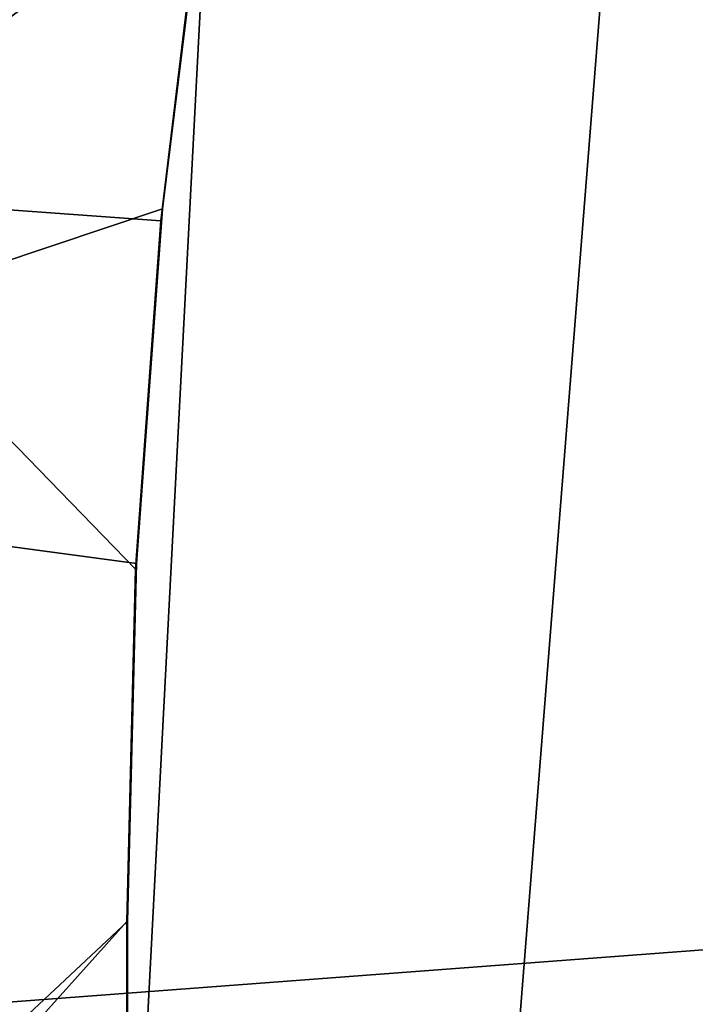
# Model space of a CAD drawing. Header units: metres. Extents: x -167 to 28, y -27 to 27.
# Tile 182 of 256: x -23.917 to -23.267, y 3.046 to 3.992. Entities that reach past the tile are written whole.
import ezdxf

# ---------------------------------------------------------------- set-up
doc = ezdxf.new("R2010")
doc.units = ezdxf.units.M
doc.layers.add('solid_12_065_021_XXX', color=7, linetype='CONTINUOUS')

msp = doc.modelspace()

# ---------------------------------------------------------------- linework, layer by layer
at = {"layer": 'solid_12_065_021_XXX'}
for points in [[(-23.909811, -11.650984, 0.2), (-22.561016, 14.086345, 0.2), (-21.779463, 15.266941, 0.2)], [(-23.255943, -12.906806, 0.2), (-23.909811, -11.650984, 0.2), (-21.779463, 15.266941, 0.2)], [(-24.495947, -10.362094, 0.2), (-23.278662, 12.865782, 0.2), (-22.561016, 14.086345, 0.2)], [(-23.909811, -11.650984, 0.2), (-24.495947, -10.362094, 0.2), (-22.561016, 14.086345, 0.2)], [(-25.012678, -9.043805, 0.2), (-23.930357, 11.608726, 0.2), (-23.278662, 12.865782, 0.2)], [(-24.495947, -10.362094, 0.2), (-25.012678, -9.043805, 0.2), (-23.278662, 12.865782, 0.2)], [(-21.689001, 5.348721, 157.271988), (-28.158962, 4.904449, 158.981903), (-28.11764, 3.822367, 159.147064), (-21.643509, 4.28879, 157.453934)], [(-23.923824, 5.085166, 131.643692), (-24.157175, 3.826121, 131.643692), (-23.685545, 4.457891, 132.160934), (-23.614595, 4.781969, 132.171555)], [(-23.737928, 4.147778, 133.352905), (-23.779421, 3.810627, 133.372437), (-24.427784, 3.593158, 132.539993), (-24.21022, 4.750104, 132.566681)], [(-24.157175, 3.826121, 131.643692), (-23.741133, 4.130124, 132.166183), (-23.685545, 4.457891, 132.160934)], [(-21.643509, 4.28879, 157.453934), (-28.11764, 3.822367, 159.147064), (-28.086515, 2.734499, 159.271347), (-21.608002, 3.222389, 157.595886)], [(-23.737928, 4.147778, 133.352905), (-23.741133, 4.130124, 132.166183), (-23.781172, 3.798999, 132.187408), (-23.779421, 3.810627, 133.372437)], [(-24.157175, 3.826121, 131.643692), (-23.781172, 3.798999, 132.187408), (-23.741133, 4.130124, 132.166183)], [(-24.157175, 3.826121, 131.643692), (-24.324312, 2.556588, 131.643692), (-23.81366, 3.125307, 132.278687), (-23.805481, 3.46398, 132.224838)], [(-24.157175, 3.826121, 131.643692), (-23.805481, 3.46398, 132.224838), (-23.781172, 3.798999, 132.187408)], [(-23.779421, 3.810627, 133.372437), (-23.804586, 3.469654, 133.407654), (-24.434046, 3.554225, 132.539185), (-24.427784, 3.593158, 132.539993)], [(-23.779421, 3.810627, 133.372437), (-23.781172, 3.798999, 132.187408), (-23.805481, 3.46398, 132.224838), (-23.804586, 3.469654, 133.407654)], [(-23.804586, 3.469654, 133.407654), (-23.813046, 3.125307, 133.458755), (-24.588615, 2.399701, 132.518951), (-24.434046, 3.554225, 132.539185)], [(-23.813046, 3.125307, 133.458755), (-23.804586, 3.469654, 133.407654), (-23.805481, 3.46398, 132.224838), (-23.81366, 3.125307, 132.278687)], [(-21.608002, 3.222389, 157.595886), (-28.086515, 2.734499, 159.271347), (-28.065681, 1.642454, 159.354416), (-21.582554, 2.151096, 157.697556)], [(-23.813046, 3.125307, 133.458755), (-23.812969, 2.090194, 133.605698), (-24.592699, 2.361533, 132.518402), (-24.588615, 2.399701, 132.518951)], [(-24.324312, 2.556588, 131.643692), (-23.813595, 2.351658, 132.402023), (-23.81366, 3.125307, 132.278687)], [(-23.812969, 2.090194, 133.605698), (-23.813046, 3.125307, 133.458755), (-23.81366, 3.125307, 132.278687), (-23.813595, 2.351658, 132.402023)]]:
    msp.add_3dface(points, dxfattribs=at)

doc.saveas('drawing.dxf')
